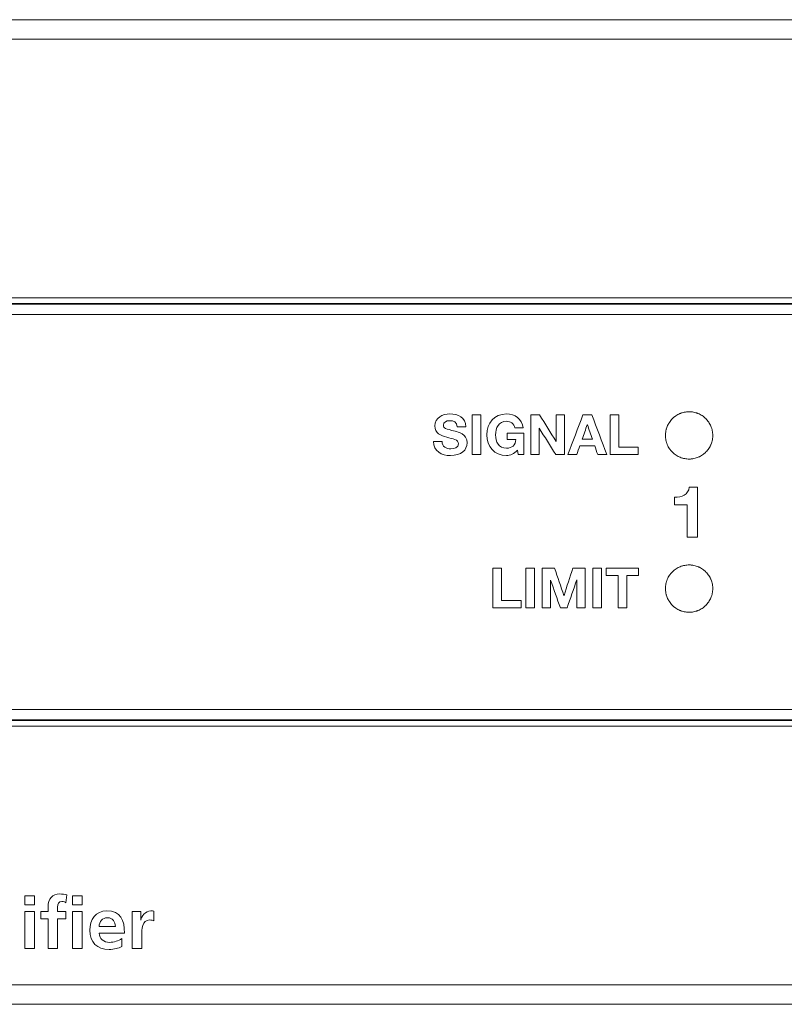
# Model space of a CAD drawing. Header units: millimetres. Extents: x 0 to 2122, y 0 to 1639.
# Tile 8 of 75: x 390 to 423, y 778 to 822. Entities that reach past the tile are written whole.
import ezdxf

# ---------------------------------------------------------------- set-up
doc = ezdxf.new("R2010")
doc.units = ezdxf.units.MM
doc.layers.add('1', color=7, linetype='Continuous', true_color=0xffffff)
doc.layers.add('3', color=7, linetype='Continuous', true_color=0xffffff)

msp = doc.modelspace()

# ---------------------------------------------------------------- linework, layer by layer
at = {"layer": '1', "color": 7, "linetype": 'Continuous', "lineweight": 13}
for p, q in [((763.193, 821.87), (344.193, 821.87)), ((763.193, 821.001), (344.193, 821.001)), ((499.593, 809.52), (356.493, 809.52)), ((356.341, 809.27), (499.745, 809.27)), ((356.368, 809.243), (499.718, 809.243)), ((499.718, 808.785), (356.368, 808.785)), ((356.368, 791.251), (499.718, 791.251)), ((356.34, 790.77), (499.745, 790.77)), ((499.718, 790.798), (356.368, 790.798)), ((499.593, 790.52), (356.493, 790.52)), ((763.193, 779.039), (344.193, 779.039)), ((763.193, 778.17), (344.193, 778.17))]:
    msp.add_line(p, q, dxfattribs=at)
for points, knots in [([(418.199, 803.31), (418.191, 803.379), (418.191, 803.447), (418.2, 803.549), (418.205, 803.583), (418.215, 803.634), (418.218, 803.651), (418.226, 803.685), (418.231, 803.701), (418.255, 803.784), (418.281, 803.847), (418.321, 803.923), (418.329, 803.938), (418.347, 803.968), (418.356, 803.983), (418.384, 804.026), (418.405, 804.054), (418.469, 804.134), (418.517, 804.182), (418.584, 804.238), (418.597, 804.249), (418.625, 804.269), (418.639, 804.279), (418.681, 804.308), (418.711, 804.326), (418.771, 804.359), (418.802, 804.374), (418.849, 804.394), (418.865, 804.4), (418.897, 804.412), (418.914, 804.418), (418.996, 804.443), (419.063, 804.457), (419.166, 804.468), (419.2, 804.47), (419.252, 804.47), (419.269, 804.47), (419.304, 804.469), (419.321, 804.468), (419.406, 804.46), (419.474, 804.447), (419.556, 804.423), (419.572, 804.417), (419.605, 804.406), (419.621, 804.4), (419.669, 804.38), (419.7, 804.366), (419.791, 804.318), (419.849, 804.281), (419.916, 804.226), (419.929, 804.215), (419.955, 804.192), (419.967, 804.18), (420.004, 804.144), (420.027, 804.119), (420.071, 804.067), (420.092, 804.039), (420.13, 803.982), (420.148, 803.952), (420.198, 803.862), (420.225, 803.799), (420.25, 803.717), (420.255, 803.7), (420.263, 803.667), (420.267, 803.65), (420.278, 803.599), (420.283, 803.565), (420.294, 803.463), (420.295, 803.395), (420.287, 803.309), (420.285, 803.292), (420.28, 803.257), (420.277, 803.24), (420.268, 803.19), (420.26, 803.156), (420.24, 803.091), (420.229, 803.058), (420.21, 803.011), (420.203, 802.995), (420.188, 802.964), (420.181, 802.948), (420.141, 802.871), (420.103, 802.814), (420.038, 802.734), (420.016, 802.709), (419.979, 802.672), (419.967, 802.66), (419.941, 802.636), (419.928, 802.625), (419.862, 802.57), (419.806, 802.531), (419.73, 802.49), (419.715, 802.482), (419.684, 802.467), (419.668, 802.46), (419.62, 802.44), (419.588, 802.428), (419.49, 802.398), (419.423, 802.384), (419.337, 802.374), (419.32, 802.373), (419.285, 802.371), (419.268, 802.37), (419.217, 802.37), (419.182, 802.371), (419.114, 802.378), (419.08, 802.382), (419.03, 802.392), (419.013, 802.396), (418.979, 802.404), (418.962, 802.408), (418.88, 802.433), (418.816, 802.458), (418.725, 802.506), (418.696, 802.523), (418.638, 802.562), (418.61, 802.582), (418.53, 802.646), (418.481, 802.694), (418.426, 802.76), (418.415, 802.774), (418.394, 802.802), (418.384, 802.816), (418.355, 802.858), (418.337, 802.888), (418.304, 802.948), (418.29, 802.979), (418.269, 803.026), (418.263, 803.042), (418.251, 803.074), (418.246, 803.091), (418.22, 803.173), (418.206, 803.241), (418.199, 803.31)], [0, 0, 0, 0, 0.03125, 0.03125, 0.046875, 0.046875, 0.054688, 0.054688, 0.0625, 0.0625, 0.09375, 0.09375, 0.101563, 0.101563, 0.109375, 0.109375, 0.125, 0.125, 0.15625, 0.15625, 0.164063, 0.164063, 0.171875, 0.171875, 0.1875, 0.1875, 0.203125, 0.203125, 0.210937, 0.210937, 0.21875, 0.21875, 0.25, 0.25, 0.265625, 0.265625, 0.273438, 0.273438, 0.28125, 0.28125, 0.3125, 0.3125, 0.320313, 0.320313, 0.328125, 0.328125, 0.34375, 0.34375, 0.375, 0.375, 0.382813, 0.382813, 0.390625, 0.390625, 0.40625, 0.40625, 0.421875, 0.421875, 0.4375, 0.4375, 0.46875, 0.46875, 0.476563, 0.476563, 0.484375, 0.484375, 0.5, 0.5, 0.53125, 0.53125, 0.539063, 0.539063, 0.546875, 0.546875, 0.5625, 0.5625, 0.578125, 0.578125, 0.585938, 0.585938, 0.59375, 0.59375, 0.625, 0.625, 0.640625, 0.640625, 0.648438, 0.648438, 0.65625, 0.65625, 0.6875, 0.6875, 0.695313, 0.695313, 0.703125, 0.703125, 0.71875, 0.71875, 0.75, 0.75, 0.757813, 0.757813, 0.765625, 0.765625, 0.78125, 0.78125, 0.796875, 0.796875, 0.804688, 0.804688, 0.8125, 0.8125, 0.84375, 0.84375, 0.859375, 0.859375, 0.875, 0.875, 0.90625, 0.90625, 0.914063, 0.914063, 0.921875, 0.921875, 0.9375, 0.9375, 0.953125, 0.953125, 0.960938, 0.960938, 0.96875, 0.96875, 1, 1, 1, 1]), ([(418.199, 796.731), (418.191, 796.662), (418.191, 796.593), (418.2, 796.491), (418.205, 796.457), (418.215, 796.406), (418.218, 796.39), (418.226, 796.356), (418.231, 796.339), (418.255, 796.257), (418.281, 796.193), (418.321, 796.117), (418.329, 796.102), (418.347, 796.073), (418.356, 796.058), (418.384, 796.015), (418.405, 795.987), (418.469, 795.907), (418.517, 795.858), (418.583, 795.803), (418.597, 795.792), (418.625, 795.771), (418.639, 795.761), (418.681, 795.732), (418.711, 795.714), (418.771, 795.682), (418.801, 795.667), (418.849, 795.647), (418.865, 795.64), (418.897, 795.629), (418.914, 795.623), (418.996, 795.597), (419.063, 795.583), (419.165, 795.573), (419.2, 795.571), (419.252, 795.57), (419.269, 795.57), (419.304, 795.572), (419.321, 795.573), (419.406, 795.581), (419.473, 795.594), (419.556, 795.618), (419.572, 795.623), (419.605, 795.635), (419.621, 795.641), (419.669, 795.66), (419.7, 795.675), (419.791, 795.722), (419.849, 795.76), (419.916, 795.814), (419.929, 795.826), (419.955, 795.849), (419.967, 795.86), (420.004, 795.896), (420.027, 795.922), (420.071, 795.974), (420.092, 796.001), (420.13, 796.058), (420.148, 796.088), (420.198, 796.179), (420.224, 796.242), (420.25, 796.324), (420.255, 796.34), (420.263, 796.373), (420.267, 796.39), (420.278, 796.441), (420.283, 796.475), (420.294, 796.577), (420.295, 796.646), (420.287, 796.732), (420.285, 796.749), (420.28, 796.783), (420.277, 796.8), (420.268, 796.851), (420.26, 796.884), (420.24, 796.95), (420.229, 796.982), (420.21, 797.03), (420.203, 797.045), (420.188, 797.077), (420.181, 797.092), (420.141, 797.169), (420.103, 797.226), (420.039, 797.306), (420.016, 797.332), (419.979, 797.369), (419.967, 797.381), (419.941, 797.404), (419.929, 797.416), (419.863, 797.471), (419.806, 797.509), (419.731, 797.55), (419.715, 797.558), (419.684, 797.573), (419.668, 797.58), (419.621, 797.601), (419.588, 797.612), (419.49, 797.643), (419.423, 797.657), (419.337, 797.666), (419.32, 797.668), (419.285, 797.67), (419.268, 797.67), (419.217, 797.671), (419.183, 797.669), (419.114, 797.663), (419.08, 797.658), (419.03, 797.649), (419.013, 797.645), (418.979, 797.637), (418.962, 797.632), (418.88, 797.608), (418.816, 797.582), (418.725, 797.535), (418.696, 797.517), (418.638, 797.479), (418.61, 797.459), (418.53, 797.394), (418.481, 797.346), (418.426, 797.28), (418.415, 797.267), (418.394, 797.239), (418.384, 797.225), (418.355, 797.182), (418.337, 797.153), (418.304, 797.093), (418.29, 797.062), (418.269, 797.015), (418.263, 796.999), (418.251, 796.966), (418.246, 796.95), (418.22, 796.867), (418.206, 796.8), (418.199, 796.731)], [0, 0, 0, 0, 0.03125, 0.03125, 0.046875, 0.046875, 0.054687, 0.054687, 0.0625, 0.0625, 0.09375, 0.09375, 0.101562, 0.101562, 0.109375, 0.109375, 0.125, 0.125, 0.15625, 0.15625, 0.164062, 0.164062, 0.171875, 0.171875, 0.1875, 0.1875, 0.203125, 0.203125, 0.210937, 0.210937, 0.21875, 0.21875, 0.25, 0.25, 0.265625, 0.265625, 0.273437, 0.273437, 0.28125, 0.28125, 0.3125, 0.3125, 0.320312, 0.320312, 0.328125, 0.328125, 0.34375, 0.34375, 0.375, 0.375, 0.382812, 0.382812, 0.390625, 0.390625, 0.40625, 0.40625, 0.421875, 0.421875, 0.4375, 0.4375, 0.46875, 0.46875, 0.476562, 0.476562, 0.484375, 0.484375, 0.5, 0.5, 0.53125, 0.53125, 0.539062, 0.539062, 0.546875, 0.546875, 0.5625, 0.5625, 0.578125, 0.578125, 0.585938, 0.585938, 0.59375, 0.59375, 0.625, 0.625, 0.640625, 0.640625, 0.648438, 0.648438, 0.65625, 0.65625, 0.6875, 0.6875, 0.695313, 0.695313, 0.703125, 0.703125, 0.71875, 0.71875, 0.75, 0.75, 0.757813, 0.757813, 0.765625, 0.765625, 0.78125, 0.78125, 0.796875, 0.796875, 0.804688, 0.804688, 0.8125, 0.8125, 0.84375, 0.84375, 0.859375, 0.859375, 0.875, 0.875, 0.90625, 0.90625, 0.914063, 0.914063, 0.921875, 0.921875, 0.9375, 0.9375, 0.953125, 0.953125, 0.960938, 0.960938, 0.96875, 0.96875, 1, 1, 1, 1])]:
    msp.add_open_spline(points, degree=3, knots=knots, dxfattribs=at)
at = {"layer": '3', "color": 7, "linetype": 'Continuous', "lineweight": 13}
for points, knots in [([(408.488, 803.338), (408.226, 803.407), (407.962, 803.508), (407.962, 803.839), (407.962, 804.2), (408.303, 804.373), (408.622, 804.373), (408.99, 804.373), (409.328, 804.212), (409.328, 803.805)], [0.2142857, 0.2142857, 0.2142857, 0.2142857, 0.2857143, 0.2857143, 0.2857143, 0.3571429, 0.3571429, 0.3571429, 0.4285714, 0.4285714, 0.4285714, 0.4285714]), ([(411.62, 802.767), (411.484, 802.591), (411.306, 802.525), (411.136, 802.525), (410.59, 802.525), (410.269, 802.932), (410.269, 803.441), (410.269, 803.965), (410.59, 804.373), (411.136, 804.373), (411.497, 804.373), (411.837, 804.15), (411.879, 803.75)], [0, 0, 0, 0, 0.0666667, 0.0666667, 0.0666667, 0.1333333, 0.1333333, 0.1333333, 0.2, 0.2, 0.2, 0.2666667, 0.2666667, 0.2666667, 0.2666667]), ([(408.953, 803.805), (408.941, 804.017), (408.79, 804.072), (408.604, 804.072), (408.481, 804.072), (408.338, 804.02), (408.338, 803.871), (408.338, 803.735), (408.422, 803.718), (408.864, 803.604)], [0.5, 0.5, 0.5, 0.5, 0.5714286, 0.5714286, 0.5714286, 0.6428571, 0.6428571, 0.6428571, 0.7142857, 0.7142857, 0.7142857, 0.7142857]), ([(411.509, 803.75), (411.464, 803.945), (411.319, 804.047), (411.136, 804.047), (410.787, 804.047), (410.657, 803.75), (410.657, 803.441), (410.657, 803.147), (410.787, 802.851), (411.136, 802.851), (411.388, 802.851), (411.534, 802.987), (411.556, 803.231)], [0.3333333, 0.3333333, 0.3333333, 0.3333333, 0.4, 0.4, 0.4, 0.4666667, 0.4666667, 0.4666667, 0.5333333, 0.5333333, 0.5333333, 0.6, 0.6, 0.6, 0.6]), ([(408.864, 803.604), (408.993, 803.572), (409.388, 803.491), (409.388, 803.09), (409.388, 802.767), (409.133, 802.525), (408.654, 802.525), (408.263, 802.525), (407.898, 802.717), (407.903, 803.152)], [0.7142857, 0.7142857, 0.7142857, 0.7142857, 0.7857143, 0.7857143, 0.7857143, 0.8571429, 0.8571429, 0.8571429, 0.9285714, 0.9285714, 0.9285714, 0.9285714]), ([(408.278, 803.152), (408.278, 802.917), (408.461, 802.826), (408.669, 802.826), (408.805, 802.826), (409.012, 802.866), (409.012, 803.046), (409.012, 803.236), (408.748, 803.268), (408.488, 803.338)], [0, 0, 0, 0, 0.0714286, 0.0714286, 0.0714286, 0.1428571, 0.1428571, 0.1428571, 0.2142857, 0.2142857, 0.2142857, 0.2142857]), ([(391.588, 782.679), (391.55, 782.701), (391.496, 782.736), (391.404, 782.736), (391.261, 782.736), (391.216, 782.613), (391.216, 782.486), (391.216, 782.486), (391.216, 782.282), (391.216, 782.282)], [0.4375, 0.4375, 0.4375, 0.4375, 0.5, 0.5, 0.5, 0.5625, 0.5625, 0.5625, 0.625, 0.625, 0.625, 0.625]), ([(394.065, 780.739), (393.909, 780.653), (393.731, 780.608), (393.502, 780.608), (392.963, 780.608), (392.648, 780.92), (392.648, 781.456), (392.648, 781.93), (392.899, 782.32), (393.407, 782.32), (394.014, 782.32), (394.185, 781.904), (394.185, 781.333)], [0, 0, 0, 0, 0.125, 0.125, 0.125, 0.25, 0.25, 0.25, 0.375, 0.375, 0.375, 0.5, 0.5, 0.5, 0.5]), ([(394.912, 781.91), (394.932, 782.063), (395.106, 782.32), (395.36, 782.32), (395.401, 782.32), (395.446, 782.32), (395.49, 782.308)], [0.2727273, 0.2727273, 0.2727273, 0.2727273, 0.3636364, 0.3636364, 0.3636364, 0.4545455, 0.4545455, 0.4545455, 0.4545455]), ([(393.779, 781.625), (393.766, 781.831), (393.671, 782.009), (393.194, 782.009), (393.074, 781.844), (393.055, 781.625)], [0, 0, 0, 0, 0.3333333, 0.3333333, 0.6666667, 0.6666667, 0.6666667, 0.6666667]), ([(395.49, 781.879), (395.452, 781.901), (395.376, 781.914), (395.3, 781.914), (394.954, 781.914), (394.954, 781.482), (394.954, 781.247), (394.954, 781.247), (394.954, 780.646), (394.954, 780.646)], [0.5454545, 0.5454545, 0.5454545, 0.5454545, 0.6363636, 0.6363636, 0.6363636, 0.7272727, 0.7272727, 0.7272727, 0.8181818, 0.8181818, 0.8181818, 0.8181818]), ([(393.055, 781.333), (393.074, 781.069), (393.258, 780.92), (393.522, 780.92), (393.728, 780.92), (393.906, 780.996), (394.065, 781.085)], [0.625, 0.625, 0.625, 0.625, 0.75, 0.75, 0.75, 0.875, 0.875, 0.875, 0.875])]:
    msp.add_open_spline(points, degree=3, knots=knots, dxfattribs=at)
for points in [[(410.005, 804.331), (409.875, 804.331), (409.746, 804.331), (409.617, 804.331)], [(409.617, 804.331), (409.617, 803.743), (409.617, 803.155), (409.617, 802.567)], [(410.005, 802.567), (410.005, 803.155), (410.005, 803.743), (410.005, 804.331)], [(412.219, 804.331), (412.348, 804.331), (412.476, 804.331), (412.605, 804.331)], [(412.219, 802.567), (412.219, 803.155), (412.219, 803.743), (412.219, 804.331)], [(412.605, 804.331), (412.85, 803.936), (413.096, 803.542), (413.341, 803.147)], [(413.346, 803.147), (413.346, 803.542), (413.346, 803.936), (413.346, 804.331)], [(413.346, 804.331), (413.467, 804.331), (413.588, 804.331), (413.709, 804.331)], [(413.709, 804.331), (413.709, 803.743), (413.709, 803.155), (413.709, 802.567)], [(413.862, 802.567), (414.085, 803.155), (414.308, 803.743), (414.531, 804.331)], [(414.531, 804.331), (414.664, 804.331), (414.796, 804.331), (414.929, 804.331)], [(414.929, 804.331), (415.149, 803.743), (415.369, 803.155), (415.589, 802.567)], [(415.741, 804.331), (415.87, 804.331), (415.999, 804.331), (416.129, 804.331)], [(415.741, 802.567), (415.741, 803.155), (415.741, 803.743), (415.741, 804.331)], [(416.129, 804.331), (416.129, 803.852), (416.129, 803.372), (416.129, 802.893)], [(409.328, 803.805), (409.328, 803.805), (408.953, 803.805), (408.953, 803.805)], [(411.879, 803.75), (411.879, 803.75), (411.509, 803.75), (411.509, 803.75)], [(412.588, 803.748), (412.586, 803.748), (412.584, 803.748), (412.583, 803.748)], [(412.583, 803.748), (412.583, 803.354), (412.583, 802.96), (412.583, 802.567)], [(413.321, 802.567), (413.077, 802.96), (412.832, 803.354), (412.588, 803.748)], [(414.724, 803.896), (414.647, 803.68), (414.571, 803.464), (414.494, 803.249)], [(414.729, 803.896), (414.727, 803.896), (414.725, 803.896), (414.724, 803.896)], [(414.951, 803.249), (414.877, 803.464), (414.803, 803.68), (414.729, 803.896)], [(411.166, 803.231), (411.166, 803.231), (411.166, 803.52), (411.166, 803.52)], [(411.166, 803.52), (411.166, 803.52), (411.907, 803.52), (411.907, 803.52)], [(411.556, 803.231), (411.556, 803.231), (411.166, 803.231), (411.166, 803.231)], [(411.907, 803.52), (411.907, 803.52), (411.907, 802.567), (411.907, 802.567)], [(414.494, 803.249), (414.646, 803.249), (414.799, 803.249), (414.951, 803.249)], [(407.903, 803.152), (407.903, 803.152), (408.278, 803.152), (408.278, 803.152)], [(413.341, 803.147), (413.343, 803.147), (413.344, 803.147), (413.346, 803.147)], [(414.393, 802.959), (414.347, 802.829), (414.3, 802.698), (414.254, 802.567)], [(415.053, 802.959), (414.833, 802.959), (414.613, 802.959), (414.393, 802.959)], [(415.186, 802.567), (415.141, 802.698), (415.097, 802.829), (415.053, 802.959)], [(416.129, 802.893), (416.415, 802.893), (416.702, 802.893), (416.989, 802.893)], [(416.989, 802.893), (416.989, 802.784), (416.989, 802.676), (416.989, 802.567)], [(409.617, 802.567), (409.746, 802.567), (409.875, 802.567), (410.005, 802.567)], [(411.66, 802.567), (411.66, 802.567), (411.62, 802.767), (411.62, 802.767)], [(411.907, 802.567), (411.907, 802.567), (411.66, 802.567), (411.66, 802.567)], [(412.583, 802.567), (412.462, 802.567), (412.34, 802.567), (412.219, 802.567)], [(413.709, 802.567), (413.58, 802.567), (413.451, 802.567), (413.321, 802.567)], [(414.254, 802.567), (414.123, 802.567), (413.992, 802.567), (413.862, 802.567)], [(415.589, 802.567), (415.454, 802.567), (415.32, 802.567), (415.186, 802.567)], [(416.989, 802.567), (416.573, 802.567), (416.157, 802.567), (415.741, 802.567)], [(418.601, 800.681), (418.916, 800.674), (419.205, 800.783), (419.252, 801.123)], [(419.252, 801.123), (419.252, 801.123), (419.611, 801.123), (419.611, 801.123)], [(419.611, 801.123), (419.611, 801.122), (419.611, 798.899), (419.611, 798.899)], [(418.601, 800.341), (418.601, 800.341), (418.601, 800.681), (418.601, 800.681)], [(419.16, 800.341), (419.16, 800.341), (418.601, 800.341), (418.601, 800.341)], [(419.16, 798.899), (419.16, 798.899), (419.16, 800.341), (419.16, 800.341)], [(419.611, 798.899), (419.611, 798.899), (419.16, 798.899), (419.16, 798.899)], [(410.535, 797.525), (410.665, 797.525), (410.794, 797.525), (410.923, 797.525)], [(410.535, 795.761), (410.535, 796.349), (410.535, 796.937), (410.535, 797.525)], [(410.923, 797.525), (410.923, 797.046), (410.923, 796.566), (410.923, 796.087)], [(412.388, 797.525), (412.258, 797.525), (412.129, 797.525), (412, 797.525)], [(412, 797.525), (412, 796.937), (412, 796.349), (412, 795.761)], [(412.388, 795.761), (412.388, 796.349), (412.388, 796.937), (412.388, 797.525)], [(412.728, 797.525), (412.91, 797.525), (413.092, 797.525), (413.274, 797.525)], [(412.728, 795.761), (412.728, 796.349), (412.728, 796.937), (412.728, 797.525)], [(413.274, 797.525), (413.412, 797.12), (413.549, 796.716), (413.687, 796.311)], [(413.692, 796.311), (413.822, 796.716), (413.952, 797.12), (414.082, 797.525)], [(414.082, 797.525), (414.264, 797.525), (414.446, 797.525), (414.628, 797.525)], [(414.628, 797.525), (414.628, 796.937), (414.628, 796.349), (414.628, 795.761)], [(415.356, 797.525), (415.227, 797.525), (415.097, 797.525), (414.968, 797.525)], [(414.968, 797.525), (414.968, 796.937), (414.968, 796.349), (414.968, 795.761)], [(415.356, 795.761), (415.356, 796.349), (415.356, 796.937), (415.356, 797.525)], [(415.558, 797.199), (415.558, 797.307), (415.558, 797.416), (415.558, 797.525)], [(415.558, 797.525), (416.04, 797.525), (416.522, 797.525), (417.003, 797.525)], [(416.087, 797.199), (415.911, 797.199), (415.734, 797.199), (415.558, 797.199)], [(416.087, 795.761), (416.087, 796.24), (416.087, 796.719), (416.087, 797.199)], [(417.003, 797.199), (416.827, 797.199), (416.651, 797.199), (416.475, 797.199)], [(416.475, 797.199), (416.475, 796.719), (416.475, 796.24), (416.475, 795.761)], [(417.003, 797.525), (417.003, 797.416), (417.003, 797.307), (417.003, 797.199)], [(413.096, 796.999), (413.095, 796.999), (413.093, 796.999), (413.091, 796.999)], [(413.091, 796.999), (413.091, 796.586), (413.091, 796.173), (413.091, 795.761)], [(413.529, 795.761), (413.384, 796.173), (413.24, 796.586), (413.096, 796.999)], [(414.26, 797.011), (414.116, 796.594), (413.972, 796.177), (413.828, 795.761)], [(414.265, 797.011), (414.263, 797.011), (414.262, 797.011), (414.26, 797.011)], [(414.265, 795.761), (414.265, 796.177), (414.265, 796.594), (414.265, 797.011)], [(413.687, 796.311), (413.688, 796.311), (413.69, 796.311), (413.692, 796.311)], [(410.923, 796.087), (411.21, 796.087), (411.496, 796.087), (411.783, 796.087)], [(411.783, 796.087), (411.783, 795.978), (411.783, 795.869), (411.783, 795.761)], [(411.783, 795.761), (411.367, 795.761), (410.951, 795.761), (410.535, 795.761)], [(412, 795.761), (412.129, 795.761), (412.258, 795.761), (412.388, 795.761)], [(413.091, 795.761), (412.97, 795.761), (412.849, 795.761), (412.728, 795.761)], [(413.828, 795.761), (413.728, 795.761), (413.628, 795.761), (413.529, 795.761)], [(414.628, 795.761), (414.507, 795.761), (414.386, 795.761), (414.265, 795.761)], [(414.968, 795.761), (415.097, 795.761), (415.227, 795.761), (415.356, 795.761)], [(416.475, 795.761), (416.345, 795.761), (416.216, 795.761), (416.087, 795.761)], [(389.762, 782.987), (389.904, 782.987), (390.046, 782.987), (390.188, 782.987)], [(389.762, 782.581), (389.762, 782.716), (389.762, 782.852), (389.762, 782.987)], [(390.188, 782.987), (390.188, 782.852), (390.188, 782.716), (390.188, 782.581)], [(390.791, 782.511), (390.791, 782.838), (390.975, 783.067), (391.312, 783.067)], [(391.312, 783.067), (391.42, 783.067), (391.541, 783.051), (391.623, 783.032)], [(391.623, 783.032), (391.623, 783.032), (391.588, 782.679), (391.588, 782.679)], [(391.88, 782.987), (392.022, 782.987), (392.164, 782.987), (392.305, 782.987)], [(391.88, 782.581), (391.88, 782.716), (391.88, 782.852), (391.88, 782.987)], [(392.305, 782.987), (392.305, 782.852), (392.305, 782.716), (392.305, 782.581)], [(390.188, 782.581), (390.046, 782.581), (389.904, 782.581), (389.762, 782.581)], [(389.762, 782.282), (389.904, 782.282), (390.046, 782.282), (390.188, 782.282)], [(389.762, 780.646), (389.762, 781.192), (389.762, 781.737), (389.762, 782.282)], [(390.188, 782.282), (390.188, 781.737), (390.188, 781.192), (390.188, 780.646)], [(390.477, 781.971), (390.477, 781.971), (390.477, 782.282), (390.477, 782.282)], [(390.477, 782.282), (390.477, 782.282), (390.791, 782.282), (390.791, 782.282)], [(390.791, 782.282), (390.791, 782.282), (390.791, 782.511), (390.791, 782.511)], [(391.216, 782.282), (391.216, 782.282), (391.588, 782.282), (391.588, 782.282)], [(391.588, 782.282), (391.588, 782.282), (391.588, 781.971), (391.588, 781.971)], [(392.305, 782.581), (392.164, 782.581), (392.022, 782.581), (391.88, 782.581)], [(391.88, 782.282), (392.022, 782.282), (392.164, 782.282), (392.305, 782.282)], [(391.88, 780.646), (391.88, 781.192), (391.88, 781.737), (391.88, 782.282)], [(392.305, 782.282), (392.305, 781.737), (392.305, 781.192), (392.305, 780.646)], [(394.528, 782.282), (394.528, 782.282), (394.906, 782.282), (394.906, 782.282)], [(394.528, 780.646), (394.528, 780.646), (394.528, 782.282), (394.528, 782.282)], [(394.906, 782.282), (394.906, 782.282), (394.906, 781.91), (394.906, 781.91)], [(395.49, 782.308), (395.49, 782.308), (395.49, 781.879), (395.49, 781.879)], [(390.791, 781.971), (390.791, 781.971), (390.477, 781.971), (390.477, 781.971)], [(390.791, 780.646), (390.791, 780.646), (390.791, 781.971), (390.791, 781.971)], [(391.588, 781.971), (391.588, 781.971), (391.216, 781.971), (391.216, 781.971)], [(391.216, 781.971), (391.216, 781.971), (391.216, 780.646), (391.216, 780.646)], [(394.906, 781.91), (394.906, 781.91), (394.912, 781.91), (394.912, 781.91)], [(393.055, 781.625), (393.055, 781.625), (393.779, 781.625), (393.779, 781.625)], [(394.185, 781.333), (394.185, 781.333), (393.055, 781.333), (393.055, 781.333)], [(394.065, 781.085), (394.065, 781.085), (394.065, 780.739), (394.065, 780.739)], [(390.188, 780.646), (390.046, 780.646), (389.904, 780.646), (389.762, 780.646)], [(391.216, 780.646), (391.216, 780.646), (390.791, 780.646), (390.791, 780.646)], [(392.305, 780.646), (392.164, 780.646), (392.022, 780.646), (391.88, 780.646)], [(394.954, 780.646), (394.954, 780.646), (394.528, 780.646), (394.528, 780.646)]]:
    msp.add_open_spline(points, degree=3, dxfattribs=at)

doc.saveas('drawing.dxf')
